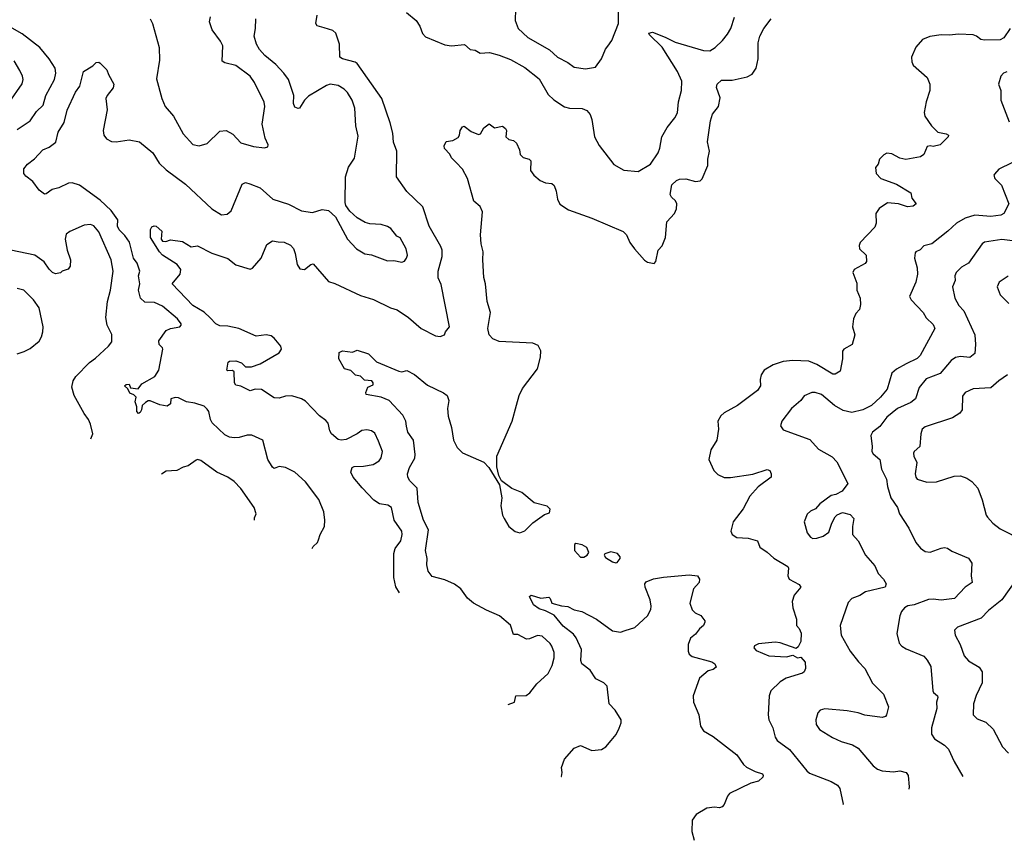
# Model space of a CAD drawing. Extents: x 1933546 to 2138868, y 524910 to 667279.
# Tile 35 of 256: x 1967430 to 1973600, y 524910 to 530049. Entities that reach past the tile are written whole.
import ezdxf

# ---------------------------------------------------------------- set-up
doc = ezdxf.new("R2010")
doc.units = 0

msp = doc.modelspace()

# ---------------------------------------------------------------- linework, layer by layer
at = {"layer": '0CON10XD'}
for points in [[(1970537.7, 530115), (1970534.6, 530044.6), (1970553.6, 529993.6), (1970615, 529936.7), (1970749.5, 529859.5), (1970800.8, 529815), (1970865, 529781.4), (1970905, 529752.5), (1970975, 529741.4), (1971038.8, 529751.2), (1971076.7, 529805), (1971100, 529865), (1971115.7, 529884.3), (1971141.2, 529918.8), (1971182.9, 530025), (1971181.5, 530155)], [(1969854.2, 530095), (1969915, 530043.8), (1969937.9, 530007.9), (1969955, 529962.5), (1969972.7, 529942.7), (1970095, 529890.8), (1970135, 529886), (1970216.4, 529893.6), (1970253.2, 529863.2), (1970285, 529859.2), (1970315, 529840), (1970375, 529843.1), (1970435, 529827.8), (1970505, 529800.6), (1970595, 529750), (1970685, 529678), (1970740.9, 529580.9), (1970776.8, 529546.8), (1970845, 529504.3), (1970875, 529495.7), (1970955, 529492.9), (1970985, 529480), (1971004.2, 529455), (1971015.7, 529425), (1971033.1, 529315), (1971060.3, 529260.3), (1971152.4, 529142.4), (1971215, 529105.8), (1971305, 529098.8), (1971384, 529145), (1971430, 529215), (1971442, 529245), (1971454.2, 529315), (1971486.4, 529373.6), (1971535.8, 529435), (1971552.5, 529465), (1971558.9, 529535), (1971578.2, 529605), (1971580, 529665), (1971551.5, 529725), (1971456.5, 529876.5), (1971376.7, 529955), (1971373.3, 529965), (1971395, 529971.2), (1971475, 529940), (1971537.6, 529907.6), (1971715, 529856.8), (1971755, 529854.6), (1971788.1, 529875), (1971835, 529919.2), (1971865, 529958), (1971885.6, 529995), (1971909.6, 530065)], [(1967415, 529360.6), (1967496, 529415), (1967534.3, 529475), (1967576.2, 529513.8), (1967594.8, 529575.2), (1967648.2, 529675), (1967656.1, 529715), (1967652.7, 529745), (1967615, 529804.4), (1967555.5, 529875), (1967445, 529960.4), (1967325, 530030.4)], [(1969263.7, 526737.8), (1969269.7, 526750.3), (1969295.5, 526774.5), (1969302, 526792), (1969312.5, 526825), (1969340, 526875), (1969342.5, 526915), (1969336.8, 526966.8), (1969304.4, 527044.4), (1969220, 527155), (1969154.3, 527214.3), (1969095, 527244.2), (1969055, 527250), (1969025, 527238), (1969015, 527246.2), (1968985, 527293.8), (1968953.3, 527415), (1968885, 527446.9), (1968855, 527446.5), (1968805, 527431.5), (1968775, 527430), (1968744.6, 527434.6), (1968715, 527448.1), (1968636.8, 527525), (1968626.2, 527545), (1968615.4, 527595), (1968605, 527610.8), (1968585, 527628), (1968527.9, 527647.9), (1968475.3, 527655.3), (1968425, 527680), (1968405, 527683.8), (1968377.5, 527675), (1968375, 527643.8), (1968355, 527628), (1968307.7, 527637.7), (1968247, 527663), (1968235, 527662.5), (1968219.3, 527650.7), (1968197.5, 527632.5), (1968192.5, 527605), (1968185, 527590), (1968173.6, 527583.6), (1968163.8, 527595), (1968163.3, 527625), (1968153.3, 527655), (1968160, 527685), (1968145, 527700), (1968120.5, 527710.5), (1968106.7, 527736.7), (1968087.5, 527755), (1968097.5, 527765), (1968115, 527766), (1968123.6, 527743.6), (1968173.1, 527736.9), (1968195, 527769.2), (1968276.9, 527815), (1968300.9, 527855), (1968326.7, 527985), (1968324.5, 527995), (1968303.4, 528015), (1968302, 528038), (1968347.6, 528102.4), (1968375, 528115.6), (1968434.4, 528125.6), (1968442.5, 528135), (1968441.9, 528145), (1968419.4, 528175), (1968325.2, 528255.2), (1968275, 528277.7), (1968215, 528280.6), (1968186.5, 528305), (1968173.6, 528355), (1968183.2, 528395), (1968174.7, 528445), (1968183.9, 528475), (1968166.9, 528525), (1968142.7, 528555), (1968118.4, 528655), (1968087.9, 528697.9), (1968053.2, 528733.2), (1968043.8, 528755), (1968045.3, 528795), (1968003.2, 528855), (1967935, 528918), (1967805, 529013.4), (1967758.1, 529028.1), (1967735, 529026.1), (1967675, 528996.6), (1967633.4, 528986.6), (1967595, 528957.5), (1967585, 528957.1), (1967551.3, 528981.3), (1967512.5, 529035), (1967468.3, 529068.3), (1967456.4, 529086.4), (1967456.2, 529115), (1967478, 529145), (1967522.5, 529177.5), (1967575, 529234.4), (1967615, 529250), (1967657.2, 529282.8), (1967670.9, 529345), (1967708.2, 529405), (1967727.6, 529482.4), (1967780, 529595), (1967807.6, 529632.4), (1967830, 529725), (1967888.8, 529761.2), (1967909.3, 529780.7), (1967925, 529783.3), (1967935, 529776.7), (1967976.7, 529735), (1967986, 529705), (1968020.5, 529645), (1968015, 529622.5), (1967977.9, 529575), (1967970.8, 529555), (1967978.8, 529485), (1967952.2, 529355), (1967957.5, 529325), (1967975, 529302.5), (1968005, 529287.1), (1968033.6, 529283.6), (1968115, 529297.7), (1968180.8, 529285), (1968265, 529214.5), (1968305, 529150), (1968347.9, 529107.9), (1968468.6, 529018.6), (1968634.6, 528864.6), (1968695, 528827.1), (1968729.7, 528830.3), (1968755, 528851.2), (1968825, 529020), (1968845, 529030), (1968871.4, 529021.4), (1968936.2, 528996.2), (1969016.2, 528925), (1969115, 528894.3), (1969195, 528852.2), (1969265, 528842.2), (1969325, 528860), (1969365, 528854), (1969409.2, 528815), (1969484, 528675), (1969541.2, 528615), (1969592.4, 528582.4), (1969635, 528576.9), (1969735, 528538.6), (1969775, 528540), (1969825, 528531.2), (1969842.3, 528537.7), (1969854, 528555), (1969859.2, 528575), (1969851.4, 528615), (1969815, 528682), (1969793.6, 528693.6), (1969755, 528740.8), (1969735, 528754.3), (1969695, 528767.1), (1969625, 528770), (1969595, 528779.2), (1969545, 528807.5), (1969499.1, 528849.1), (1969473.8, 528886.2), (1969468.6, 528905), (1969471.4, 529065), (1969490, 529125), (1969528.8, 529181.2), (1969550.9, 529319.1), (1969537.3, 529385), (1969530, 529495), (1969514.5, 529545), (1969485, 529592.5), (1969463.8, 529613.8), (1969425, 529636.5), (1969375, 529644.4), (1969352.4, 529637.6), (1969239.7, 529570.3), (1969214.2, 529545), (1969184.1, 529495.9), (1969175, 529492), (1969155, 529501.2), (1969145.5, 529525), (1969147.3, 529575), (1969113.5, 529675), (1969085.2, 529715.2), (1969035, 529768.8), (1968965.6, 529825), (1968932.5, 529862.5), (1968913.1, 529895), (1968898.6, 529945), (1968908.5, 529995), (1968910, 530055)], [(1968248.6, 530055), (1968262.9, 530025), (1968304.4, 529874.4), (1968306.9, 529795), (1968287.7, 529677.7), (1968320, 529555), (1968342, 529505), (1968394.4, 529444.4), (1968453.4, 529333.4), (1968515, 529266.7), (1968555, 529260), (1968605, 529273.8), (1968685, 529351.2), (1968723.9, 529356.1), (1968765, 529331.2), (1968815, 529278.8), (1968895, 529254.2), (1968965, 529246.7), (1968985, 529252.5), (1968986.7, 529265), (1968967.7, 529307.7), (1968949.5, 529395), (1968966.7, 529505), (1968962.6, 529532.6), (1968901.9, 529655), (1968874.2, 529695), (1968785, 529761.4), (1968715, 529778.6), (1968699.7, 529789.7), (1968702.5, 529885), (1968688.6, 529915), (1968635.7, 529985), (1968618.6, 530035), (1968625, 530066.7)], [(1969810.6, 526459.9), (1969786.7, 526496.7), (1969775.5, 526555), (1969774, 526706), (1969782.1, 526737.9), (1969817.9, 526785), (1969826.6, 526825), (1969823.8, 526845), (1969776.8, 526915), (1969760.6, 526995), (1969737.7, 527007.7), (1969685, 527016.7), (1969649.2, 527039.2), (1969576.4, 527116.3), (1969520, 527185), (1969504.3, 527215), (1969513.3, 527245), (1969525, 527251.2), (1969585, 527252.2), (1969645, 527262.9), (1969683.7, 527286.3), (1969695.6, 527305), (1969702.9, 527345), (1969678.9, 527408.9), (1969655, 527460), (1969635, 527474), (1969605, 527480), (1969575, 527475.7), (1969545.5, 527454.5), (1969475, 527420.8), (1969445, 527415.8), (1969425, 527420.8), (1969384.5, 527454.5), (1969372.5, 527475), (1969363, 527523), (1969348.3, 527538.3), (1969308.1, 527568.1), (1969220.2, 527660.2), (1969196.2, 527675), (1969135, 527693.2), (1969095, 527690.4), (1969055, 527678.2), (1969025, 527681.1), (1968945, 527732), (1968905.6, 527735.6), (1968875, 527723.8), (1968815, 527754.2), (1968785, 527760.8), (1968776.9, 527775), (1968773.8, 527843.8), (1968763, 527853), (1968735, 527850), (1968727.5, 527855), (1968736.7, 527905), (1968745, 527911.2), (1968785, 527912.9), (1968819.7, 527899.7), (1968845, 527874), (1968882.5, 527875), (1968936.1, 527893.9), (1969055, 527962), (1969070, 527985), (1969065.9, 528004.1), (1969025.3, 528055.3), (1969005, 528068.9), (1968975, 528074.4), (1968912.7, 528067.3), (1968803.8, 528115), (1968735, 528130.4), (1968685, 528132.1), (1968660, 528145), (1968622.7, 528182.8), (1968585, 528216.5), (1968515, 528258.2), (1968385, 528393.8), (1968435.4, 528454.6), (1968439.5, 528485), (1968416.7, 528515), (1968325, 528574.3), (1968306, 528595), (1968249.2, 528685), (1968248.8, 528735), (1968258.3, 528751.7), (1968271.7, 528758.3), (1968285, 528756), (1968320, 528725), (1968317.1, 528675), (1968325, 528662.9), (1968345, 528659.2), (1968375, 528670), (1968450.8, 528660.8), (1968505, 528626.9), (1968545, 528633.1), (1968635, 528587.8), (1968734.2, 528554.2), (1968785, 528513.3), (1968875, 528486), (1968888, 528492), (1968942.5, 528555), (1968978.8, 528641.2), (1969015, 528664), (1969048.9, 528658.9), (1969086.7, 528655), (1969126.3, 528636.3), (1969145, 528616.2), (1969156.9, 528585), (1969168.6, 528515), (1969185, 528488), (1969215, 528484), (1969255, 528516.2), (1969269.5, 528519.5), (1969365, 528409.1), (1969405, 528396.9), (1969565, 528321.4), (1969646.5, 528296.5), (1969754.5, 528244.5), (1969795, 528232.5), (1969865.8, 528185), (1969945.5, 528115.5), (1970035, 528069.2), (1970065, 528066), (1970092.5, 528075), (1970098.8, 528095), (1970123.8, 528125), (1970070.3, 528390.3), (1970053.4, 528433.4), (1970053.4, 528473.4), (1970077.5, 528565), (1970076.9, 528605), (1970068.9, 528628.9), (1969996.7, 528755), (1969956.6, 528876.6), (1969855, 528972.9), (1969791.4, 529065), (1969794.4, 529225), (1969771.8, 529281.8), (1969767.6, 529337.6), (1969752.2, 529402.2), (1969700, 529555), (1969545, 529774), (1969533, 529783), (1969452.5, 529805), (1969436.2, 529815), (1969434, 529895), (1969411.2, 529965), (1969391.7, 529981.7), (1969338, 529998), (1969295, 530010), (1969285.9, 530025.9), (1969293.4, 530076.6)], [(1970490.4, 525760.8), (1970530, 525775), (1970540, 525815), (1970603, 525817), (1970625.9, 525834.1), (1970670.5, 525889.5), (1970741.2, 525955), (1970766.6, 526003.4), (1970778.3, 526051.7), (1970780, 526085), (1970765.7, 526125), (1970755, 526142), (1970705, 526187.5), (1970675, 526192), (1970625, 526172), (1970605, 526170), (1970551.2, 526198.8), (1970525, 526198.8), (1970505, 526257.1), (1970437.5, 526315), (1970355, 526350), (1970274.6, 526394.6), (1970236.4, 526426.4), (1970194, 526485), (1970155, 526513.3), (1970095, 526541.5), (1970015, 526561.9), (1969989.4, 526595), (1969981.1, 526635), (1969983.3, 526675), (1969972.2, 526725), (1969992.7, 526855), (1969959.6, 526915), (1969927.1, 527025), (1969920, 527115), (1969875, 527160.6), (1969862.1, 527185), (1969861.1, 527205), (1969873.1, 527245), (1969906.6, 527303.4), (1969908.1, 527325), (1969897.1, 527415), (1969862.9, 527465), (1969853.5, 527503.5), (1969850, 527535), (1969831.7, 527571.7), (1969746, 527665), (1969694.5, 527684.5), (1969601.4, 527701.4), (1969600, 527715), (1969612.5, 527747.5), (1969645, 527762.5), (1969645.6, 527775), (1969637.2, 527787.2), (1969590.5, 527790.5), (1969565, 527816.7), (1969535, 527823.8), (1969505, 527852.5), (1969465, 527862.5), (1969430, 527925), (1969432.5, 527965), (1969453.9, 527976.1), (1969515, 527967.5), (1969545, 527978.8), (1969616.8, 527956.8), (1969665.8, 527905.8), (1969805, 527848.8), (1969825, 527843.3), (1969855, 527852.5), (1969905, 527826.7), (1969985, 527760), (1970085, 527712), (1970108.8, 527695), (1970120, 527665), (1970110, 527615), (1970115.6, 527565.6), (1970136.9, 527495), (1970149.4, 527415), (1970170.6, 527370.6), (1970205.6, 527335.6), (1970338.8, 527278.8), (1970370, 527245), (1970436.7, 527136.7), (1970452, 527055), (1970446, 527005), (1970455.8, 526945.8), (1970465.8, 526925), (1970496.2, 526875), (1970535, 526843.8), (1970565, 526836.2), (1970595, 526848.1), (1970645, 526897.5), (1970719.3, 526950.7), (1970749.3, 526960.7), (1970753.6, 526983.6), (1970735, 527003.3), (1970655, 527023.3), (1970577.6, 527087.6), (1970515, 527113.8), (1970450, 527160), (1970432.5, 527195), (1970419.3, 527249.3), (1970420.8, 527315), (1970517.1, 527535), (1970544.2, 527634.2), (1970560, 527695), (1970580.7, 527739.3), (1970675, 527863.3), (1970694.4, 527935.6), (1970695.5, 527975.5), (1970678.7, 528008.7), (1970645, 528024.2), (1970435, 528032.9), (1970395, 528049.4), (1970372.2, 528075), (1970364.5, 528115.5), (1970379.4, 528215), (1970360, 528285), (1970350, 528395), (1970339.4, 528435), (1970331.8, 528545), (1970334.5, 528594.5), (1970322.2, 528645), (1970318.3, 528701.7), (1970330.8, 528845), (1970315, 528880), (1970275, 528912.5), (1970237.1, 529055), (1970205, 529112), (1970165.7, 529155), (1970135, 529183.3), (1970126.1, 529206.1), (1970091.7, 529241.7), (1970090.7, 529259.3), (1970103.3, 529286.7), (1970145, 529292.5), (1970178.1, 529311.9), (1970186.2, 529325), (1970190, 529355), (1970205, 529377.5), (1970215, 529382.5), (1970258.8, 529348.8), (1970305, 529330), (1970316.7, 529333.3), (1970338.3, 529371.7), (1970373, 529397), (1970405, 529372.5), (1970455, 529382.5), (1970475, 529367.5), (1970480, 529355), (1970476.7, 529315), (1970495, 529298.8), (1970525, 529292.5), (1970544, 529275), (1970561.2, 529235), (1970566.7, 529205), (1970585, 529186.7), (1970622.5, 529175), (1970633.3, 529165), (1970630, 529105), (1970652, 529075), (1970691.7, 529041.7), (1970725, 529028), (1970765, 529022.5), (1970779.8, 529009.8), (1970792.2, 528975), (1970799.2, 528925), (1970814.6, 528894.6), (1970868.9, 528858.9), (1971015, 528805.5), (1971212, 528722), (1971232.1, 528702.1), (1971254.3, 528654.3), (1971283.3, 528615), (1971345, 528543.8), (1971365, 528530), (1971405, 528522.5), (1971416.1, 528533.9), (1971430, 528605), (1971456.5, 528633.5), (1971477.8, 528685), (1971485.9, 528784.1), (1971533.5, 528835), (1971546.7, 528865), (1971548.1, 528895), (1971540, 528915), (1971515, 528937.5), (1971505.6, 528955), (1971515.7, 529015), (1971545, 529042.9), (1971565, 529050.8), (1971605, 529052.5), (1971665, 529036), (1971695, 529040), (1971707.5, 529052.5), (1971741.5, 529135), (1971741.5, 529175), (1971751.9, 529225), (1971739.4, 529285), (1971758.2, 529415), (1971771.7, 529458.3), (1971809.2, 529505), (1971819.5, 529560.5), (1971796.2, 529625), (1971801.2, 529645), (1971828.8, 529671.2), (1971895, 529671.1), (1971988.2, 529691.8), (1972021.1, 529708.9), (1972044.4, 529745), (1972058.5, 529805), (1972056.9, 529905), (1972068.1, 529945), (1972093.1, 529995), (1972140, 530055)], [(1973637.5, 529995), (1973597.5, 529935), (1973575, 529922.5), (1973475, 529921.1), (1973453.3, 529925), (1973426.6, 529946.6), (1973405, 529954.3), (1973315, 529957.5), (1973255, 529951.2), (1973205, 529954.4), (1973133, 529943)], [(1973133, 529943), (1973088, 529925), (1973045, 529877.5), (1973018.6, 529815), (1973020.8, 529785), (1973028, 529765), (1973117.4, 529687.4), (1973134.1, 529645.9), (1973134.4, 529605), (1973110.6, 529535), (1973098.3, 529468.3), (1973101.2, 529445), (1973144, 529385), (1973183.3, 529345), (1973235, 529334), (1973250, 529325), (1973248.8, 529315), (1973198.8, 529265), (1973155, 529254.2), (1973135, 529260), (1973116, 529255), (1973095.5, 529204.5), (1973075, 529190.6), (1972983, 529173), (1972945, 529181.2), (1972895, 529210), (1972865, 529212.5), (1972845, 529202.5), (1972817.5, 529175), (1972810, 529145), (1972793, 529123), (1972796.7, 529085), (1972826.2, 529055), (1972925, 529018), (1973014, 528965), (1973020.5, 528930.5), (1973047.5, 528895), (1973028.8, 528881.2), (1972992.5, 528877.5), (1972936.6, 528896.6), (1972867.7, 528902.3), (1972815, 528865.8), (1972796, 528835), (1972798, 528775), (1972789.7, 528750.3), (1972696.1, 528653.9), (1972690, 528635), (1972692.5, 528615), (1972733.6, 528573.6), (1972736.2, 528535), (1972727.3, 528522.7), (1972660, 528485), (1972650, 528465), (1972675, 528400), (1972676.2, 528355), (1972696.2, 528305), (1972700, 528265), (1972693.3, 528235), (1972670.3, 528209.7), (1972654.2, 528175), (1972649.2, 528125), (1972663.8, 528075), (1972645.8, 528015), (1972594.4, 527985.6), (1972586.1, 527973.9), (1972586, 527925), (1972572, 527848), (1972540, 527830), (1972525, 527830), (1972425, 527890.4), (1972375, 527909.6), (1972275, 527914.5), (1972215, 527909.4), (1972152.4, 527887.6), (1972096.2, 527855), (1972076.2, 527825), (1972070, 527795), (1972072, 527755), (1972053.5, 527726.5), (1971927.4, 527632.6), (1971843.8, 527586.2), (1971822.8, 527567.2), (1971805.7, 527535), (1971809.4, 527485), (1971798.1, 527415), (1971761.5, 527355), (1971748.9, 527295), (1971780, 527225), (1971805, 527201.5), (1971845, 527182.9), (1971885, 527182.7), (1972025, 527203.5), (1972115, 527231.4), (1972131.2, 527225), (1972140, 527205), (1972138.8, 527185), (1972057.1, 527122.9), (1972004.7, 527065.3), (1971964.2, 526985), (1971900.8, 526905), (1971885.9, 526845.9), (1971895, 526824), (1971925, 526805.8), (1971995, 526801.9), (1972053.3, 526785), (1972068.6, 526745), (1972113.3, 526715), (1972155, 526676.2), (1972243.8, 526625), (1972248, 526615), (1972244, 526565), (1972251.2, 526545), (1972315, 526510.8), (1972326, 526495), (1972284.2, 526445), (1972270.8, 526405), (1972274.2, 526365), (1972298, 526295), (1972298.8, 526255), (1972315.5, 526235.5), (1972326.8, 526206.8), (1972325.8, 526155), (1972308.3, 526121.7), (1972295, 526110), (1972195, 526147.1), (1972165, 526150.5), (1972058.9, 526141.1), (1972035, 526128), (1972030, 526115), (1972045, 526099.4), (1972125, 526064.2), (1972235, 526058), (1972275, 526068.8), (1972305, 526052.5), (1972325, 526057.5), (1972352, 526025), (1972353.8, 525985), (1972346.2, 525965), (1972335, 525956.2), (1972233.3, 525925), (1972195, 525902.9), (1972138, 525845), (1972125.8, 525815), (1972120.8, 525695), (1972124, 525665), (1972149.2, 525615), (1972163.8, 525555), (1972176.7, 525535), (1972255, 525478.6), (1972362.5, 525345), (1972380.2, 525330.2), (1972515, 525277.1), (1972555, 525254), (1972569.2, 525235), (1972590, 525135), (1972587.5, 525131.2)], [(1967365, 529530.8), (1967445, 529647.5), (1967450.8, 529675), (1967447.5, 529695), (1967430.6, 529730.6), (1967395, 529790.8)], [(1973615, 529722.2), (1973595.5, 529714.5), (1973577.5, 529695), (1973564.3, 529645), (1973579.2, 529605), (1973578, 529545), (1973629.7, 529409.7)], [(1973646.8, 529153.2), (1973565, 529112), (1973538, 529082), (1973533.8, 529075), (1973541.2, 529055), (1973582.7, 529012.7), (1973629.2, 528895), (1973596.2, 528835), (1973577.5, 528825), (1973515, 528816.2), (1973415, 528825.5), (1973355, 528805.6), (1973300.8, 528775), (1973246, 528724), (1973145, 528645.7), (1973096.6, 528633.4), (1973073.1, 528606.9), (1973045, 528596), (1973040.9, 528589.1), (1973038.1, 528555), (1973054.4, 528495), (1973055.7, 528455), (1973045.7, 528405), (1973006, 528315), (1973016.2, 528295), (1973092.5, 528215), (1973110.9, 528180.9), (1973155, 528139.2), (1973165.5, 528114.5), (1973071.9, 527945), (1973053.1, 527926.9), (1972985, 527893.3), (1972925, 527861.4), (1972896, 527835), (1972865.5, 527735), (1972825, 527685.6), (1972768.2, 527631.8), (1972714.5, 527605.5), (1972645, 527588.9), (1972591.2, 527601.2), (1972535, 527633.3), (1972455, 527701.2), (1972415, 527713.5), (1972395, 527713.3), (1972345, 527692.9), (1972324.2, 527665), (1972267.5, 527615), (1972206, 527535), (1972198, 527505), (1972215, 527480), (1972380.9, 527420.9), (1972435, 527358.8), (1972521.7, 527311.7), (1972550.5, 527280.5), (1972618.6, 527145), (1972583.1, 527096.9), (1972545, 527075.8), (1972515, 527069.2), (1972445, 527016), (1972416, 526985), (1972385, 526970.6), (1972365, 526952.5), (1972346.7, 526905), (1972364.6, 526834.6), (1972385, 526808), (1972400.3, 526800.3), (1972425, 526800.9), (1972466, 526814), (1972500.9, 526839.1), (1972519.2, 526895), (1972539.2, 526935), (1972552.1, 526947.9), (1972586.4, 526963.6), (1972635, 526950), (1972657.5, 526925), (1972647.8, 526875), (1972648.6, 526825), (1972684.3, 526785), (1972731.2, 526695), (1972788, 526628), (1972810.6, 526580.6), (1972842.5, 526545), (1972860, 526515), (1972852.5, 526495), (1972730, 526465), (1972695, 526442.5), (1972645, 526424), (1972621.7, 526398.3), (1972570.6, 526255), (1972578.6, 526195), (1972634.4, 526095), (1972686.6, 526026.6), (1972726.6, 525986.6), (1972774.6, 525894.6), (1972842.9, 525825), (1972873.8, 525745), (1972862.5, 525695), (1972855, 525684), (1972835, 525678.6), (1972725.6, 525694.4), (1972685, 525708.5), (1972615, 525720.9), (1972475, 525733.5), (1972446.2, 525725), (1972431.7, 525708.3), (1972418.9, 525665), (1972420.6, 525635), (1972443, 525603), (1972523, 525553), (1972578.5, 525528.5), (1972648.3, 525508.3), (1972685, 525485.8), (1972778.1, 525375), (1972805, 525355.5), (1972835, 525345.4), (1972905, 525338.2), (1972945, 525344.2), (1972984.1, 525334.1), (1972996.7, 525315), (1973003.8, 525245), (1973001.8, 525229.8)], [(1967875.7, 527423.1), (1967888.1, 527455), (1967874.4, 527515), (1967862.2, 527545), (1967833.3, 527583.3), (1967770.6, 527695), (1967757, 527747), (1967765, 527786.7), (1967782.5, 527815), (1967866.9, 527903.1), (1967905, 527928.6), (1967986.7, 528005), (1968007.7, 528032.3), (1968007, 528077), (1967978.6, 528135), (1967968.9, 528185), (1967980, 528285), (1967998.8, 528355), (1968015.5, 528475), (1968003.8, 528545), (1967925, 528720.8), (1967895, 528757.8), (1967874.3, 528765.7), (1967835, 528762), (1967745, 528722.5), (1967722, 528705), (1967714.3, 528675), (1967728, 528605), (1967748.8, 528545), (1967746.7, 528505), (1967733.6, 528486.4), (1967696.4, 528473.6), (1967685, 528463.3), (1967655, 528456.7), (1967635, 528466.2), (1967615, 528486.2), (1967583.2, 528533.2), (1967525, 528574.4), (1967375.5, 528605.5)], [(1973735, 528653.1), (1973585, 528672.5), (1973475, 528656.6), (1973461.1, 528645), (1973376.4, 528523.6), (1973331.7, 528498.3), (1973297.5, 528465), (1973290.8, 528445), (1973292.5, 528415), (1973275.7, 528375), (1973290, 528305), (1973315, 528260), (1973345.8, 528225), (1973415.5, 528075.5), (1973420.6, 528015), (1973415, 527958.8), (1973385, 527934.4), (1973325, 527939.5), (1973295, 527934.2), (1973267.2, 527915), (1973197.4, 527832.6), (1973110.7, 527799.3), (1973066.6, 527745), (1973042.7, 527675), (1973015, 527652.5), (1972931.8, 527615), (1972865, 527559.7), (1972819.3, 527500.7), (1972774.4, 527465), (1972764.4, 527445), (1972772.2, 527375), (1972769.2, 527345), (1972779.3, 527329.3), (1972819.7, 527295), (1972830.3, 527235)], [(1973625, 528443.8), (1973567.1, 528405), (1973554.4, 528375), (1973574.3, 528325), (1973628.8, 528271.2)], [(1967415, 527956.2), (1967458.8, 527971.2), (1967495, 527988.8), (1967551.2, 528035), (1967567.3, 528062.7), (1967575.8, 528094.2), (1967578, 528125), (1967552, 528245), (1967515.8, 528295), (1967456.2, 528355), (1967415, 528365.6)], [(1973620, 527825), (1973565, 527786.9), (1973516.7, 527743.3), (1973405, 527736.9), (1973355, 527713.8), (1973337.7, 527692.3), (1973336, 527605), (1973322, 527585), (1973275, 527555.7), (1973105, 527498.6), (1973086.2, 527485), (1973077.5, 527455), (1973070.8, 527375), (1973035, 527345.6), (1973030.5, 527335), (1973032.7, 527315), (1973051.5, 527275), (1973040.8, 527205), (1973045, 527183.8), (1973055, 527171.4), (1973115, 527152.5), (1973175, 527154.2), (1973285, 527190), (1973325, 527192.5), (1973365, 527177.5), (1973395.9, 527155.9), (1973433.3, 527115), (1973462.3, 527042.3), (1973485.9, 526945.9), (1973495, 526933.3), (1973528.8, 526895), (1973575, 526860.8), (1973717.4, 526787.4)], [(1968901.5, 526915), (1968900.7, 526929.3), (1968912.5, 526955), (1968900, 526995), (1968815, 527113.3), (1968775, 527156.2), (1968735, 527184), (1968665.4, 527215.4), (1968565, 527288.8), (1968545, 527293.8), (1968535, 527290), (1968485.7, 527254.3), (1968455, 527245.8), (1968415, 527226), (1968347.7, 527222.3), (1968317.7, 527203.2)], [(1972830.3, 527235), (1972862.2, 527172.2), (1972868.2, 527125), (1972889.4, 527055), (1972930, 526995), (1972944.3, 526955), (1973002.5, 526865), (1973045.8, 526775), (1973075, 526738.8), (1973105, 526718.8), (1973135, 526713.8), (1973205, 526740), (1973225, 526743.8), (1973245, 526739.2), (1973271.1, 526721.1), (1973375, 526676), (1973395.7, 526645), (1973392.9, 526565), (1973398.8, 526525), (1973355, 526494.2), (1973287.8, 526425), (1973205, 526413.4), (1973155, 526420.4), (1973125, 526416.8), (1973036, 526385), (1972995, 526378.4), (1972974.4, 526365), (1972956.9, 526343.1), (1972945.6, 526315), (1972925.7, 526205), (1972941.9, 526145), (1972957.5, 526125), (1972985, 526108.1), (1973095, 526062.5), (1973117.3, 526037.3), (1973138.7, 525998.7), (1973153.1, 525845), (1973156, 525835), (1973180.8, 525815), (1973183.1, 525805), (1973174.4, 525775.6), (1973176.4, 525735), (1973144.4, 525615), (1973142.9, 525575), (1973162.5, 525545), (1973225.8, 525505), (1973250.2, 525480.2), (1973285, 525403.8), (1973339.6, 525310.1)], [(1970965, 526682.5), (1970986.7, 526695), (1970997, 526713), (1970983.6, 526743.6), (1970955, 526761.2), (1970915, 526767.5), (1970907, 526763), (1970906.7, 526725), (1970945, 526682.5), (1970965, 526682.5)], [(1971165, 526646.7), (1971175, 526650), (1971193.8, 526675), (1971193.3, 526685), (1971176.2, 526705), (1971135, 526715.8), (1971096.4, 526703.6), (1971092.5, 526695), (1971101.2, 526681.2), (1971145, 526653.3), (1971165, 526646.7)], [(1970823.3, 525309.1), (1970825, 525310), (1970830, 525335), (1970826, 525365), (1970845, 525417.5), (1970905, 525487.5), (1970945, 525502.5), (1971015, 525472.5), (1971075, 525477.5), (1971102.5, 525495), (1971136.7, 525535), (1971167.3, 525572.7), (1971187.3, 525612.7), (1971200, 525645), (1971200, 525665), (1971161.2, 525725), (1971124, 525765), (1971110.8, 525875), (1971091.2, 525895), (1971040.4, 525920.4), (1971005, 525975.8), (1970952.9, 526015), (1970945.7, 526035), (1970950.8, 526105), (1970917.8, 526177.8), (1970899.7, 526199.7), (1970835, 526250.6), (1970780, 526320), (1970725, 526347.8), (1970685, 526359.5), (1970650, 526385), (1970624, 526436), (1970635, 526445.7), (1970695, 526427.1), (1970745, 526432), (1970753.8, 526425), (1970765, 526394), (1970825, 526377.1), (1970865, 526374), (1970905, 526353.3), (1970952, 526342), (1971043.8, 526295), (1971145, 526221.2), (1971195, 526213.3), (1971223.3, 526223.3), (1971285, 526242), (1971363.5, 526315), (1971384.5, 526355), (1971387.5, 526375), (1971380.7, 526415), (1971349.2, 526495), (1971348.5, 526515), (1971355, 526528.2), (1971402.6, 526547.4), (1971465, 526556.8), (1971625, 526572.9), (1971677.5, 526565), (1971689.4, 526545), (1971688.1, 526525), (1971652, 526485), (1971630, 526395), (1971645, 526354), (1971663.8, 526335), (1971697.6, 526317.6), (1971723.3, 526285), (1971724, 526275), (1971715, 526254.2), (1971689.2, 526235), (1971665, 526201.2), (1971634.4, 526175), (1971618.1, 526135), (1971618.1, 526095), (1971625.8, 526075), (1971645, 526060.6), (1971767.2, 526027.2), (1971786, 526015), (1971794, 525995), (1971775, 525979.2), (1971745, 525970), (1971690, 525925), (1971650, 525815), (1971652, 525775), (1971686.9, 525695), (1971695.6, 525625), (1971714.7, 525594.7), (1971775, 525559.4), (1971925, 525444.2), (1971965.7, 525385), (1971985, 525367.1), (1972039.8, 525339.8), (1972085, 525325.7), (1972088.8, 525315), (1972086.7, 525305), (1972060.3, 525279.7), (1972012.6, 525267.4), (1971877.6, 525202.4), (1971865, 525186.7), (1971845.4, 525134.6), (1971831.1, 525118.9), (1971815, 525112.7), (1971785, 525117.3), (1971735, 525111.9), (1971668.9, 525071.1), (1971644.4, 525035), (1971641.1, 524965), (1971656.5, 524909.7)], [(1973675.7, 526545), (1973585, 526415.7), (1973501.2, 526348.8), (1973455, 526301.8), (1973306.2, 526245), (1973288, 526225), (1973292.5, 526195), (1973324.3, 526135), (1973348.6, 526065), (1973375, 526034.3), (1973442, 525995), (1973460.8, 525965), (1973461.9, 525895), (1973423.8, 525816.2), (1973407.5, 525765), (1973406, 525695), (1973430.7, 525670.7), (1973485, 525650), (1973530.8, 525605), (1973589.2, 525495), (1973626, 525455)]]:
    msp.add_lwpolyline(points, dxfattribs=at)

doc.saveas('drawing.dxf')
